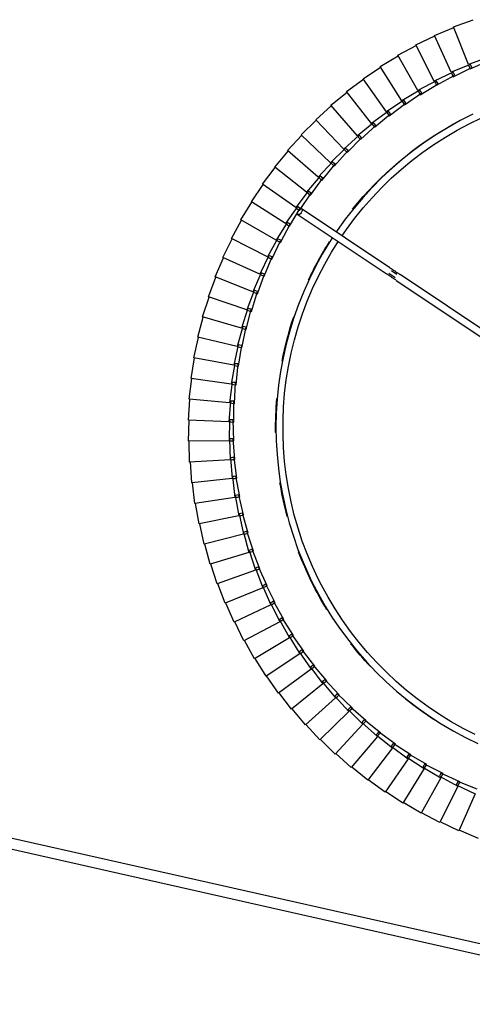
# Model space of a CAD drawing. Header units: millimetres. Extents: x 2868 to 11019, y -1415 to 7989.
# Tile 73 of 83: x 9224 to 9485, y 7045 to 7611. Entities that reach past the tile are written whole.
import ezdxf

# ---------------------------------------------------------------- set-up
doc = ezdxf.new("R2010")
doc.units = ezdxf.units.MM
doc.layers.add('E-LITE-EQPM', color=7, linetype='Continuous', lineweight=20)

# ---------------------------------------------------------------- blocks, each defined once
blk = doc.blocks.new('64314-7L   _Suspended_tensor - 64314-44-7L SAMBA Black_ribbon beige pendant lamp ø450-7L-572387-Planta_PDF Copy 1')
at = {"layer": 'E-LITE-EQPM', "color": 253, "lineweight": 25, "true_color": 0xaaaaaa}
for p, q in [((-767.29, -169.77), (-133.15, -26.92)), ((-132.36, -32.89), (-765.97, -175.62)), ((-260.7, -122.36), (-271.77, -127)), ((-271.94, -126.64), (-282.78, -131.8)), ((-262.61, -148.03), (-271.94, -126.64)), ((-282.96, -131.45), (-293.54, -137.13)), ((-272.62, -152.36), (-282.96, -131.45)), ((-293.74, -136.78), (-304.04, -142.96)), ((-282.4, -157.18), (-293.74, -136.78)), ((-304.25, -142.63), (-314.24, -149.29)), ((-291.95, -162.45), (-304.25, -142.63)), ((-314.47, -148.97), (-324.13, -156.11)), ((-301.23, -168.18), (-314.47, -148.97)), ((-283.2, -158.04), (-272.62, -152.36)), ((-273.45, -153.19), (-262.61, -148.03)), ((-261.49, -150.59), (-272.65, -155.02)), ((-272.44, -152.71), (-272, -153.61)), ((-324.38, -155.79), (-333.68, -163.39)), ((-310.23, -174.35), (-324.38, -155.79)), ((-292.7, -163.35), (-282.4, -157.18)), ((-282.75, -158.94), (-283.2, -158.04)), ((-271.38, -154.87), (-282.31, -159.83)), ((-282.22, -157.52), (-281.73, -158.4)), ((-281.73, -158.4), (-281.05, -159.62)), ((-273.05, -154.1), (-273.45, -153.19)), ((-272.65, -155.02), (-273.05, -154.1)), ((-272, -153.61), (-271.38, -154.87)), ((-333.94, -163.09), (-342.86, -171.12)), ((-318.92, -180.94), (-333.94, -163.09)), ((-301.94, -169.12), (-291.95, -162.45)), ((-292.21, -164.23), (-292.7, -163.35)), ((-291.74, -162.78), (-291.21, -163.64)), ((-281.05, -159.62), (-291.73, -165.1)), ((-291.21, -163.64), (-290.48, -164.83)), ((-282.31, -159.83), (-282.75, -158.94)), ((-310.89, -175.32), (-301.23, -168.18)), ((-301.41, -169.97), (-301.94, -169.12)), ((-301.01, -168.5), (-300.44, -169.33)), ((-290.48, -164.83), (-300.88, -170.81)), ((-300.44, -169.33), (-299.65, -170.48)), ((-291.73, -165.1), (-292.21, -164.23)), ((-343.14, -170.83), (-351.67, -179.28)), ((-327.28, -187.94), (-343.14, -170.83)), ((-319.53, -181.94), (-310.23, -174.35)), ((-310.32, -176.14), (-310.89, -175.32)), ((-299.65, -170.48), (-309.75, -176.96)), ((-309.73, -175), (-309.38, -175.46)), ((-309.38, -175.46), (-308.53, -176.57)), ((-300.88, -170.81), (-301.41, -169.97)), ((-351.96, -179.01), (-360.08, -187.86)), ((-335.3, -195.34), (-351.96, -179.01)), ((-327.84, -188.97), (-318.92, -180.94)), ((-308.53, -176.57), (-318.32, -183.53)), ((-309.75, -176.96), (-310.32, -176.14)), ((-317.12, -183.08), (-326.56, -190.5)), ((-318.92, -182.74), (-319.53, -181.94)), ((-318.32, -183.53), (-318.92, -182.74)), ((-318.67, -181.24), (-318.02, -182.01)), ((-318.02, -182.01), (-317.12, -183.08)), ((-360.38, -187.6), (-368.06, -196.83)), ((-342.95, -203.11), (-360.38, -187.6)), ((-335.81, -196.39), (-327.28, -187.94)), ((-325.38, -189.99), (-334.45, -197.86)), ((-327.2, -189.74), (-327.84, -188.97)), ((-327.28, -187.94), (-327.19, -188.04)), ((-326.56, -190.5), (-327.2, -189.74)), ((-327.01, -188.23), (-326.33, -188.97)), ((-326.33, -188.97), (-325.38, -189.99)), ((-368.37, -196.58), (-375.6, -206.17)), ((-350.22, -211.24), (-368.37, -196.58)), ((-343.41, -204.19), (-335.3, -195.34)), ((-333.3, -197.29), (-341.98, -205.59)), ((-335.13, -197.13), (-335.81, -196.39)), ((-334.45, -197.86), (-335.13, -197.13)), ((-335.02, -195.61), (-334.3, -196.32)), ((-334.3, -196.32), (-333.3, -197.29)), ((-350.63, -212.34), (-342.95, -203.11)), ((-342.66, -203.37), (-341.91, -204.04)), ((-375.93, -205.94), (-382.69, -215.86)), ((-357.09, -219.71), (-375.93, -205.94)), ((-340.86, -204.97), (-349.14, -213.67)), ((-342.7, -204.89), (-343.41, -204.19)), ((-341.98, -205.59), (-342.7, -204.89)), ((-341.91, -204.04), (-340.86, -204.97)), ((-357.45, -220.83), (-350.22, -211.24)), ((-348.05, -213), (-355.89, -222.08)), ((-349.88, -213), (-350.63, -212.34)), ((-349.92, -211.49), (-349.13, -212.12)), ((-349.14, -213.67), (-349.88, -213)), ((-349.13, -212.12), (-348.05, -213)), ((-383.03, -215.65), (-389.3, -225.89)), ((-363.55, -228.5), (-383.03, -215.65)), ((-363.85, -229.63), (-357.09, -219.71)), ((-356.67, -221.46), (-357.45, -220.83)), ((-356.78, -219.94), (-355.96, -220.54)), ((-355.96, -220.54), (-354.84, -221.36)), ((-389.65, -225.69), (-395.43, -236.22)), ((-369.58, -237.59), (-389.65, -225.69)), ((-354.84, -221.36), (-362.24, -230.81)), ((-355.89, -222.08), (-356.67, -221.46)), ((-369.82, -238.74), (-363.55, -228.5)), ((-361.22, -230.04), (-368.16, -239.84)), ((-363.05, -230.22), (-363.85, -229.63)), ((-363.22, -228.72), (-362.38, -229.27)), ((-362.24, -230.81), (-363.05, -230.22)), ((-362.38, -229.27), (-361.22, -230.04)), ((-395.78, -236.04), (-401.05, -246.83)), ((-375.16, -246.96), (-395.78, -236.04)), ((-375.35, -248.12), (-369.58, -237.59)), ((-369.24, -237.79), (-368.38, -238.3)), ((-367.17, -239.02), (-373.64, -249.13)), ((-368.99, -239.29), (-369.82, -238.74)), ((-368.16, -239.84), (-368.99, -239.29)), ((-368.38, -238.3), (-367.17, -239.02)), ((-401.41, -246.67), (-406.15, -257.7)), ((-380.29, -256.59), (-401.41, -246.67)), ((-380.43, -257.75), (-375.16, -246.96)), ((-372.69, -248.27), (-378.66, -258.68)), ((-374.5, -248.63), (-375.35, -248.12)), ((-374.82, -247.14), (-373.93, -247.61)), ((-373.64, -249.13), (-374.5, -248.63)), ((-373.93, -247.61), (-372.69, -248.27)), ((-406.52, -257.55), (-410.73, -268.8)), ((-384.95, -266.45), (-406.52, -257.55)), ((-385.03, -267.62), (-380.29, -256.59)), ((-377.76, -257.77), (-383.23, -268.47)), ((-379.55, -258.22), (-380.43, -257.75)), ((-379.94, -256.75), (-379.03, -257.18)), ((-378.66, -258.68), (-379.55, -258.22)), ((-379.03, -257.18), (-377.76, -257.77)), ((-411.11, -268.67), (-414.77, -280.11)), ((-389.13, -276.52), (-411.11, -268.67)), ((-389.16, -277.69), (-384.95, -266.45)), ((-382.37, -267.51), (-387.31, -278.45)), ((-384.13, -268.04), (-385.03, -267.62)), ((-384.59, -266.6), (-383.66, -266.98)), ((-383.23, -268.47), (-384.13, -268.04)), ((-383.66, -266.98), (-382.37, -267.51)), ((-392.79, -287.96), (-389.13, -276.52)), ((-386.5, -277.46), (-390.92, -288.63)), ((-388.77, -276.65), (-387.82, -276.99)), ((-387.82, -276.99), (-386.5, -277.46)), ((-415.15, -280), (-418.26, -291.6)), ((-392.83, -286.78), (-415.15, -280)), ((-388.23, -278.07), (-389.16, -277.69)), ((-387.31, -278.45), (-388.23, -278.07)), ((-395.93, -298.38), (-392.83, -286.78)), ((-390.15, -287.6), (-394.03, -298.96)), ((-391.85, -288.29), (-392.79, -287.96)), ((-392.46, -286.9), (-391.49, -287.19)), ((-390.92, -288.63), (-391.85, -288.29)), ((-391.49, -287.19), (-390.15, -287.6)), ((-418.65, -291.51), (-421.2, -303.24)), ((-396.02, -297.21), (-418.65, -291.51)), ((-398.57, -308.94), (-396.02, -297.21)), ((-393.32, -297.89), (-396.64, -309.43)), ((-394.98, -298.67), (-395.93, -298.38)), ((-395.65, -297.31), (-394.67, -297.55)), ((-394.03, -298.96), (-394.98, -298.67)), ((-394.67, -297.55), (-393.32, -297.89)), ((-421.59, -303.17), (-423.57, -315.01)), ((-398.72, -307.78), (-421.59, -303.17)), ((-400.7, -319.62), (-398.72, -307.78)), ((-395.98, -308.33), (-398.74, -320.02)), ((-397.6, -309.19), (-398.57, -308.94)), ((-398.34, -307.86), (-397.35, -308.06)), ((-396.64, -309.43), (-397.6, -309.19)), ((-397.35, -308.06), (-395.98, -308.33)), ((-423.97, -314.96), (-425.38, -326.88)), ((-400.9, -318.47), (-423.97, -314.96)), ((-402.31, -330.39), (-400.9, -318.47)), ((-399.72, -319.82), (-400.7, -319.62)), ((-400.51, -318.53), (-399.52, -318.68)), ((-398.14, -318.89), (-400.34, -330.69)), ((-398.74, -320.02), (-399.72, -319.82)), ((-399.52, -318.68), (-398.14, -318.89)), ((-425.77, -326.85), (-426.61, -338.83)), ((-402.56, -329.25), (-425.77, -326.85)), ((-403.4, -341.22), (-402.56, -329.25)), ((-401.32, -330.54), (-402.31, -330.39)), ((-402.18, -329.29), (-401.18, -329.39)), ((-399.79, -329.53), (-401.42, -341.43)), ((-400.34, -330.69), (-401.32, -330.54)), ((-401.18, -329.39), (-399.79, -329.53)), ((-427.01, -338.81), (-427.27, -350.82)), ((-403.71, -340.09), (-427.01, -338.81)), ((-403.97, -352.1), (-403.71, -340.09)), ((-402.41, -341.33), (-403.4, -341.22)), ((-403.32, -340.11), (-402.32, -340.17)), ((-401.42, -341.43), (-402.41, -341.33)), ((-402.32, -340.17), (-400.92, -340.25)), ((-400.92, -340.25), (-401.98, -352.21)), ((-404.34, -350.98), (-427.67, -350.82)), ((-427.67, -350.82), (-427.35, -362.82)), ((-404.02, -362.99), (-404.34, -350.98)), ((-403.95, -350.99), (-402.94, -350.99)), ((-402.94, -350.99), (-401.54, -351)), ((-401.54, -351), (-402.02, -363)), ((-402.98, -352.15), (-403.97, -352.1)), ((-401.98, -352.21), (-402.98, -352.15)), ((-404.44, -361.89), (-427.75, -362.85)), ((-403.55, -373.86), (-404.44, -361.89)), ((-404.05, -361.87), (-403.04, -361.83)), ((-403.04, -361.83), (-401.65, -361.77)), ((-401.65, -361.77), (-401.55, -373.78)), ((-427.75, -362.85), (-426.86, -374.82)), ((-403.02, -362.99), (-404.02, -362.99)), ((-402.02, -363), (-403.02, -362.99)), ((-404.02, -372.79), (-427.26, -374.87)), ((-402.55, -384.71), (-404.02, -372.79)), ((-403.63, -372.75), (-402.62, -372.66)), ((-402.62, -372.66), (-401.23, -372.54)), ((-401.23, -372.54), (-400.56, -384.53)), ((-427.26, -374.87), (-425.79, -386.78)), ((-402.55, -373.82), (-403.55, -373.86)), ((-401.55, -373.78), (-402.55, -373.82)), ((-308.03, -443.27), (-207.2, -376.05)), ((-403.07, -383.65), (-426.19, -386.85)), ((-401.04, -395.49), (-403.07, -383.65)), ((-402.69, -383.6), (-401.69, -383.46)), ((-401.56, -384.62), (-402.55, -384.71)), ((-401.69, -383.46), (-400.3, -383.27)), ((-400.56, -384.53), (-401.56, -384.62)), ((-400.3, -383.27), (-399.06, -395.21)), ((-205.16, -379.5), (-305.81, -446.59)), ((-426.19, -386.85), (-424.15, -398.68)), ((-401.61, -394.46), (-424.54, -398.76)), ((-399, -406.18), (-401.61, -394.46)), ((-401.22, -394.39), (-400.23, -394.21)), ((-400.05, -395.35), (-401.04, -395.49)), ((-400.23, -394.21), (-398.86, -393.95)), ((-399.06, -395.21), (-400.05, -395.35)), ((-398.86, -393.95), (-397.04, -405.82)), ((-424.54, -398.76), (-421.94, -410.48)), ((-399.62, -405.19), (-422.33, -410.58)), ((-396.46, -416.77), (-399.62, -405.19)), ((-399.24, -405.1), (-398.26, -404.87)), ((-398.02, -406), (-399, -406.18)), ((-398.26, -404.87), (-396.91, -404.54)), ((-397.04, -405.82), (-398.02, -406)), ((-396.91, -404.54), (-394.52, -416.31)), ((-422.33, -410.58), (-419.16, -422.16)), ((-397.13, -415.81), (-419.54, -422.28)), ((-393.41, -427.22), (-397.13, -415.81)), ((-396.75, -415.7), (-395.79, -415.42)), ((-395.49, -416.54), (-396.46, -416.77)), ((-395.79, -415.42), (-394.44, -415.03)), ((-394.52, -416.31), (-395.49, -416.54)), ((-394.44, -415.03), (-391.5, -426.67)), ((-419.54, -422.28), (-415.83, -433.7)), ((-394.13, -426.29), (-416.21, -433.84)), ((-389.87, -437.52), (-394.13, -426.29)), ((-393.76, -426.17), (-392.8, -425.84)), ((-392.46, -426.95), (-393.41, -427.22)), ((-392.8, -425.84), (-391.48, -425.39)), ((-391.5, -426.67), (-392.46, -426.95)), ((-391.48, -425.39), (-387.98, -436.87)), ((-416.21, -433.84), (-411.95, -445.06)), ((-389.33, -436.11), (-388.03, -435.59)), ((-388.03, -435.59), (-383.98, -446.9)), ((-390.62, -436.62), (-412.32, -445.22)), ((-385.83, -447.63), (-390.62, -436.62)), ((-390.26, -436.48), (-389.33, -436.11)), ((-388.92, -437.2), (-389.87, -437.52)), ((-387.98, -436.87), (-388.92, -437.2)), ((-412.32, -445.22), (-407.52, -456.23)), ((-386.63, -446.77), (-407.89, -456.4)), ((-381.32, -457.54), (-386.63, -446.77)), ((-386.28, -446.61), (-385.36, -446.19)), ((-384.9, -447.26), (-385.83, -447.63)), ((-385.36, -446.19), (-384.09, -445.62)), ((-383.98, -446.9), (-384.9, -447.26)), ((-384.09, -445.62), (-379.5, -456.71)), ((-365, -481.25), (-313.91, -447.19)), ((-312.4, -447.38), (-308.75, -444.95)), ((-307.64, -446.62), (-310.86, -448.76)), ((-311.69, -450.52), (-362.78, -484.57)), ((-407.89, -456.4), (-402.57, -467.16)), ((-382.15, -456.72), (-402.92, -467.35)), ((-376.33, -467.22), (-382.15, -456.72)), ((-381.81, -456.54), (-380.91, -456.08)), ((-380.41, -457.13), (-381.32, -457.54)), ((-380.91, -456.08), (-379.67, -455.44)), ((-379.5, -456.71), (-380.41, -457.13)), ((-379.67, -455.44), (-374.55, -466.31)), ((-402.92, -467.35), (-397.1, -477.85)), ((-377.21, -466.44), (-397.44, -478.06)), ((-370.88, -476.64), (-377.21, -466.44)), ((-376.87, -466.24), (-375.99, -465.74)), ((-375.44, -466.76), (-376.33, -467.22)), ((-375.99, -465.74), (-374.78, -465.05)), ((-374.55, -466.31), (-375.44, -466.76)), ((-374.78, -465.05), (-369.15, -475.65)), ((-371.47, -475.7), (-370.62, -475.16)), ((-370.62, -475.16), (-369.44, -474.4)), ((-369.15, -475.65), (-370.02, -476.15)), ((-369.44, -474.4), (-363.31, -484.72)), ((-397.44, -478.06), (-391.12, -488.27)), ((-371.8, -475.91), (-391.45, -488.49)), ((-364.99, -485.8), (-371.8, -475.91)), ((-370.02, -476.15), (-370.88, -476.64)), ((-365.94, -485.11), (-384.96, -498.62)), ((-358.67, -494.66), (-365.94, -485.11)), ((-365.62, -484.88), (-364.8, -484.3)), ((-364.15, -485.26), (-364.99, -485.8)), ((-364.8, -484.3), (-363.66, -483.49)), ((-363.31, -484.72), (-364.15, -485.26)), ((-363.66, -483.49), (-357.04, -493.51)), ((-391.45, -488.49), (-384.64, -498.38)), ((-358.55, -493.16), (-357.45, -492.29)), ((-357.45, -492.29), (-350.35, -501.98)), ((-359.65, -494.02), (-378, -508.42)), ((-351.92, -503.21), (-359.65, -494.02)), ((-359.34, -493.78), (-358.55, -493.16)), ((-357.85, -494.09), (-358.67, -494.66)), ((-357.04, -493.51), (-357.85, -494.09)), ((-384.96, -498.62), (-377.69, -508.17)), ((-352.93, -502.61), (-370.57, -517.88)), ((-344.78, -511.43), (-352.93, -502.61)), ((-352.64, -502.36), (-351.88, -501.7)), ((-351.14, -502.6), (-351.92, -503.21)), ((-351.88, -501.7), (-350.82, -500.79)), ((-350.35, -501.98), (-351.14, -502.6)), ((-350.82, -500.79), (-343.27, -510.12)), ((-378, -508.42), (-370.28, -517.62)), ((-344.8, -509.91), (-343.79, -508.95)), ((-343.79, -508.95), (-335.8, -517.91)), ((-345.81, -510.88), (-362.7, -526.98)), ((-337.25, -519.29), (-345.81, -510.88)), ((-345.53, -510.61), (-344.8, -509.91)), ((-344.02, -510.77), (-344.78, -511.43)), ((-343.27, -510.12), (-344.02, -510.77)), ((-370.57, -517.88), (-362.42, -526.7)), ((-338.31, -518.79), (-354.4, -535.68)), ((-329.34, -526.78), (-338.31, -518.79)), ((-338.04, -518.51), (-337.34, -517.78)), ((-337.34, -517.78), (-336.38, -516.77)), ((-336.52, -518.6), (-337.25, -519.29)), ((-335.8, -517.91), (-336.52, -518.6)), ((-336.38, -516.77), (-327.97, -525.34)), ((-330.43, -526.33), (-345.7, -543.98)), ((-321.09, -533.88), (-330.43, -526.33)), ((-330.17, -526.04), (-329.52, -525.28)), ((-329.52, -525.28), (-328.6, -524.22)), ((-328.66, -526.06), (-329.34, -526.78)), ((-327.97, -525.34), (-328.66, -526.06)), ((-328.6, -524.22), (-319.79, -532.38)), ((-362.7, -526.98), (-354.13, -535.39)), ((-321.34, -532.39), (-320.47, -531.29)), ((-320.47, -531.29), (-311.28, -539.01)), ((-354.4, -535.68), (-345.44, -543.67)), ((-322.2, -533.49), (-336.6, -551.85)), ((-312.51, -540.58), (-322.2, -533.49)), ((-321.96, -533.19), (-321.34, -532.39)), ((-320.44, -533.13), (-321.09, -533.88)), ((-319.79, -532.38), (-320.44, -533.13)), ((-313.63, -540.24), (-327.14, -559.27)), ((-313.63, -540.24), (-313.51, -540.07)), ((-303.62, -546.86), (-313.63, -540.24)), ((-313.41, -539.93), (-312.82, -539.11)), ((-312.82, -539.11), (-312.02, -537.97)), ((-311.89, -539.8), (-312.51, -540.58)), ((-312.02, -537.97), (-302.46, -545.24)), ((-311.28, -539.01), (-311.89, -539.8)), ((-345.7, -543.98), (-336.36, -551.53)), ((-304.75, -546.58), (-317.33, -566.23)), ((-294.43, -552.71), (-304.75, -546.58)), ((-304.54, -546.25), (-304, -545.4)), ((-304, -545.4), (-303.25, -544.23)), ((-303.04, -546.05), (-303.62, -546.86)), ((-303.25, -544.23), (-293.36, -551.03)), ((-302.46, -545.24), (-303.04, -546.05)), ((-336.6, -551.85), (-326.91, -558.94)), ((-295.58, -552.48), (-307.2, -572.72)), ((-284.98, -558.11), (-295.58, -552.48)), ((-295.39, -552.14), (-294.89, -551.27)), ((-294.89, -551.27), (-294.19, -550.06)), ((-293.89, -551.87), (-294.43, -552.71)), ((-294.19, -550.06), (-283.98, -556.38)), ((-293.36, -551.03), (-293.89, -551.87)), ((-327.14, -559.27), (-317.12, -565.89)), ((-286.13, -557.93), (-296.77, -578.7)), ((-275.27, -563.05), (-286.13, -557.93)), ((-285.96, -557.59), (-285.5, -556.69)), ((-285.5, -556.69), (-284.86, -555.45)), ((-284.48, -557.24), (-284.98, -558.11)), ((-284.86, -555.45), (-274.36, -561.27)), ((-283.98, -556.38), (-284.48, -557.24)), ((-275.86, -561.65), (-275.29, -560.38)), ((-275.29, -560.38), (-264.52, -565.7)), ((-317.33, -566.23), (-307.01, -572.36)), ((-276.44, -562.93), (-286.06, -584.18)), ((-265.34, -567.51), (-276.44, -562.93)), ((-276.28, -562.57), (-275.86, -561.65)), ((-274.82, -562.16), (-275.27, -563.05)), ((-274.36, -561.27), (-274.82, -562.16)), ((-266.37, -567.09), (-266, -566.15)), ((-266, -566.15), (-265.48, -564.85)), ((-265.48, -564.85), (-254.47, -569.64)), ((-264.52, -565.7), (-264.93, -566.6)), ((-266.51, -567.45), (-275.11, -589.14)), ((-255.21, -571.5), (-266.51, -567.45)), ((-264.93, -566.6), (-265.34, -567.51)), ((-307.2, -572.72), (-296.59, -578.34)), ((-296.77, -578.7), (-285.9, -583.82)), ((-286.06, -584.18), (-274.97, -588.77)), ((-275.11, -589.14), (-263.8, -593.19))]:
    blk.add_line(p, q, dxfattribs=at)
at = {"layer": 'E-LITE-EQPM', "color": 253, "lineweight": 25, "true_color": 0xaaaaaa, "flags": 128}
for points in [[(-356.57, -269.92), (-352.88, -262.82), (-348.91, -255.87), (-344.67, -249.09), (-340.16, -242.49), (-335.39, -236.07), (-330.36, -229.84), (-325.09, -223.82), (-319.59, -218.02), (-313.85, -212.44), (-307.9, -207.1), (-301.74, -202), (-295.38, -197.15), (-288.83, -192.55), (-282.1, -188.23), (-275.2, -184.17), (-268.15, -180.4), (-260.96, -176.91)], [(-262.55, -182.08), (-269.53, -185.63), (-276.38, -189.45), (-283.06, -193.55), (-289.57, -197.91), (-295.91, -202.53), (-302.05, -207.4), (-308, -212.51), (-313.73, -217.85), (-319.25, -223.42), (-324.54, -229.21), (-329.6, -235.2), (-334.41, -241.39), (-338.97, -247.76), (-343.27, -254.32), (-347.3, -261.04), (-351.07, -267.92), (-352.99, -271.69)], [(-344.71, -467.9), (-346.49, -465.2), (-350.62, -458.35), (-354.47, -451.34), (-358.04, -444.18), (-361.32, -436.88), (-364.3, -429.46), (-366.99, -421.92), (-369.37, -414.29), (-371.44, -406.56), (-373.21, -398.76), (-374.66, -390.89), (-375.79, -382.98), (-376.61, -375.02), (-377.11, -367.03), (-377.29, -359.04), (-377.15, -351.04), (-376.69, -343.05), (-375.91, -335.09), (-374.81, -327.17), (-373.4, -319.3), (-371.67, -311.48), (-369.63, -303.75), (-367.29, -296.1), (-364.64, -288.55), (-361.69, -281.12), (-358.44, -273.81), (-356.57, -269.92)], [(-352.99, -271.69), (-356.32, -278.78), (-359.37, -286.01), (-362.12, -293.35), (-364.58, -300.79), (-366.74, -308.32), (-368.6, -315.94), (-370.15, -323.62), (-371.39, -331.36), (-372.33, -339.15), (-372.95, -346.96), (-373.25, -354.8), (-373.25, -362.64), (-372.93, -370.47), (-372.3, -378.28), (-371.35, -386.06), (-370.1, -393.8), (-368.53, -401.48), (-366.66, -409.1), (-364.49, -416.63), (-362.02, -424.07), (-359.25, -431.4), (-356.19, -438.62), (-352.85, -445.71), (-349.22, -452.66), (-345.32, -459.46), (-341.34, -465.8)], [(-339.4, -468.66), (-336.72, -472.57), (-332.03, -478.85), (-327.1, -484.94), (-321.93, -490.83), (-316.52, -496.51), (-310.89, -501.97), (-305.05, -507.19), (-299.01, -512.18), (-292.77, -516.93), (-286.34, -521.42), (-279.74, -525.65), (-272.98, -529.61), (-266.06, -533.3), (-259, -536.71)], [(-308.03, -443.27), (-308.36, -443.49), (-308.69, -443.71), (-309.02, -443.93), (-309.35, -444.15), (-309.68, -444.37), (-310, -444.58), (-310.33, -444.8), (-310.64, -445.01), (-310.96, -445.22), (-311.27, -445.43), (-311.57, -445.63), (-311.87, -445.83), (-312.16, -446.02), (-312.45, -446.21), (-312.72, -446.4), (-313, -446.58), (-313.26, -446.75), (-313.51, -446.92), (-313.76, -447.09), (-313.91, -447.19)], [(-311.69, -450.52), (-311.45, -450.36), (-311.2, -450.19), (-310.94, -450.02), (-310.68, -449.84), (-310.4, -449.66), (-310.12, -449.47), (-309.84, -449.28), (-309.54, -449.08), (-309.24, -448.88), (-308.94, -448.68), (-308.62, -448.47), (-308.31, -448.26), (-307.99, -448.05), (-307.67, -447.83), (-307.34, -447.62), (-307.01, -447.4), (-306.68, -447.18), (-306.35, -446.96), (-306.02, -446.74), (-305.81, -446.59)], [(-264, -538.78), (-271.14, -535.17), (-278.13, -531.28), (-284.95, -527.11), (-291.61, -522.67), (-298.08, -517.96), (-304.35, -513.01), (-310.43, -507.8), (-316.29, -502.36), (-321.93, -496.69), (-327.34, -490.79), (-332.51, -484.69), (-337.43, -478.38), (-342.09, -471.88), (-342.63, -471.06)]]:
    blk.add_lwpolyline(points, dxfattribs=at)
at = {"layer": 'E-LITE-EQPM', "color": 253, "lineweight": 25, "true_color": 0xaaaaaa}
for start, end in [(122.7248, 128.7613), (136.6819, 141.6428), (148.4756, 153.6892), (153.6892, 159.1275), (165.2256, 170.9059), (179.2073, 184.818), (191.0268, 198.5904), (205.1315, 212.35), (218.8566, 240.7808)]:
    blk.add_arc((-177.3, -358.56), 200.2, start, end, dxfattribs=at)
for start_param, end_param in [(0, 0.261799), (3.141593, 6.283185)]:
    blk.add_ellipse((-363.89, -482.91), major_axis=(-1.11, 1.66), ratio=0.707107, start_param=start_param, end_param=end_param, dxfattribs=at)

msp = doc.modelspace()

# ---------------------------------------------------------------- block references
at = {"layer": 'E-LITE-EQPM', "color": 253, "lineweight": 25, "true_color": 0xaaaaaa, "extrusion": (0, 0, -1), "rotation": 179.9999950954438}
msp.add_blockref('64314-7L   _Suspended_tensor - 64314-44-7L SAMBA Black_ribbon beige pendant lamp ø450-7L-572387-Planta_PDF Copy 1', (-9748.88, 7018.11), dxfattribs=at)

doc.saveas('drawing.dxf')
